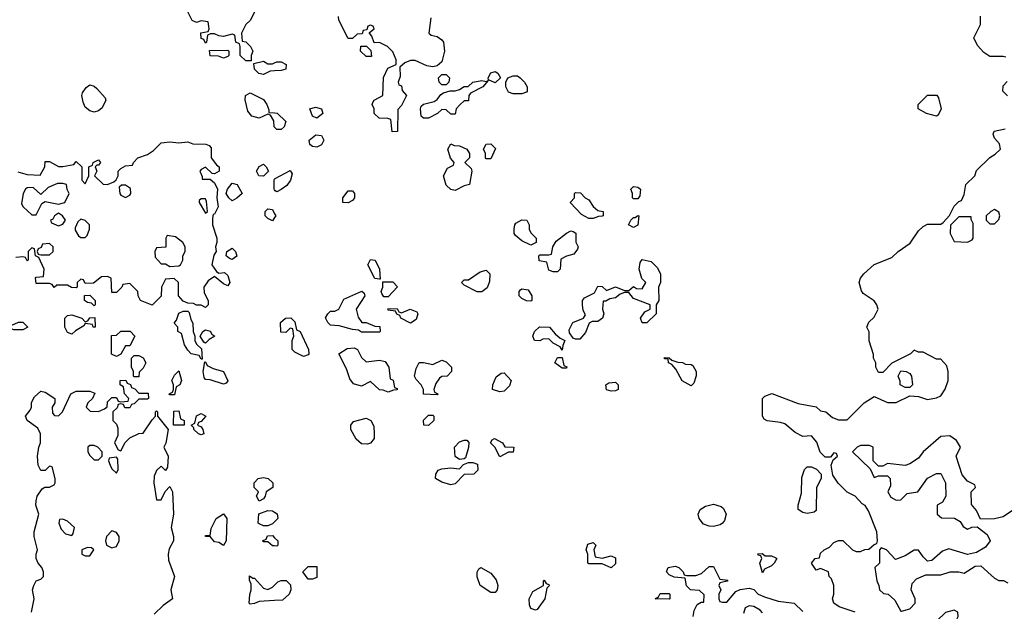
# Model space of a CAD drawing. Header units: inches. Extents: x 2380053 to 2584298, y 380219 to 546618.
# Tile 169 of 256: x 2468856 to 2473275, y 465493 to 468151. Entities that reach past the tile are written whole.
import ezdxf

# ---------------------------------------------------------------- set-up
doc = ezdxf.new("R2010")
doc.units = ezdxf.units.IN
doc.header["$MEASUREMENT"] = 0
doc.layers.add('C4466', color=7, linetype='Continuous')
doc.layers.add('C4476', color=7, linetype='Continuous')

msp = doc.modelspace()

# ---------------------------------------------------------------- linework, layer by layer
at = {"layer": 'C4466', "color": 2, "elevation": 54}
for points in [[(2469910, 468186), (2469891.1, 468148.9), (2469871.1, 468128.9), (2469852, 468090), (2469854, 468054), (2469870, 468052), (2469892, 468030), (2469902, 468010), (2469894, 467990), (2469894, 467966), (2469870, 467966), (2469846, 467990), (2469846, 468030), (2469842, 468042), (2469826, 468050), (2469822, 468082), (2469810, 468086), (2469770, 468075.3), (2469750, 468078), (2469730, 468088), (2469712.7, 468087.3), (2469698, 468082), (2469694, 468050), (2469690, 468046), (2469682, 468062), (2469670, 468066), (2469668.7, 468091.3), (2469702, 468098), (2469706, 468110), (2469702, 468142), (2469670, 468146), (2469650, 468138), (2469630, 468148), (2469607.3, 468192.7)], [(2470000, 467921), (2469979.6, 467920.4), (2469950, 467905.2), (2469929.1, 467909.1), (2469908.9, 467928.9), (2469906, 467954), (2469950, 467964.7), (2469970, 467952), (2469990, 467952), (2470000, 467957)], [(2470000, 467668), (2469998, 467670), (2469996.4, 467696.4), (2469982, 467722), (2469970, 467726), (2469930, 467708.7), (2469898, 467718), (2469880.4, 467740.4), (2469868.4, 467791.6), (2469868.9, 467811.1), (2469890, 467822), (2469950, 467792), (2469964.7, 467770), (2469974, 467746), (2469974, 467734), (2470000, 467731.8)], [(2468848, 467468), (2468890, 467454.8), (2468947.3, 467452.7), (2468968, 467490), (2468970, 467514), (2468990, 467514), (2469030, 467491.3), (2469050, 467490.8), (2469099, 467501), (2469110, 467514), (2469134, 467490), (2469134, 467430), (2469150, 467414), (2469166, 467450), (2469166, 467490), (2469182, 467498), (2469186, 467510), (2469210, 467522), (2469218, 467510), (2469210, 467498), (2469202, 467498), (2469194, 467490), (2469202, 467470), (2469192, 467450), (2469230, 467412), (2469250, 467411.3), (2469278, 467422), (2469288.4, 467431.6), (2469298, 467450), (2469298, 467470), (2469310, 467482), (2469330, 467494), (2469362, 467498), (2469366, 467510), (2469386, 467530), (2469430, 467546), (2469457, 467563), (2469490, 467597.3), (2469530, 467602.8), (2469570, 467598), (2469610, 467602), (2469632.7, 467592.7), (2469691.1, 467591.1), (2469705.4, 467585.4), (2469715.3, 467575.3), (2469714.8, 467530), (2469738.8, 467498.8), (2469751.3, 467490), (2469750.8, 467470), (2469730, 467459), (2469720.2, 467460.2), (2469690, 467488), (2469670, 467478), (2469664.7, 467470), (2469674, 467446), (2469674, 467434), (2469710, 467434), (2469730, 467418), (2469742.8, 467390), (2469741, 467350), (2469746.8, 467310), (2469730, 467278), (2469724.7, 467275.3), (2469721, 467259), (2469721, 467230), (2469741, 467170), (2469741, 467150), (2469734.8, 467130), (2469738, 467110), (2469726.8, 467093.2), (2469718.8, 467050), (2469739.6, 467019.6), (2469750, 467012), (2469774.8, 467014.8), (2469790, 467002), (2469798.8, 466970), (2469790, 466955.3), (2469770, 466964), (2469730, 466998), (2469701.4, 466978.6), (2469682, 466950), (2469683.6, 466923.6), (2469702, 466890), (2469702, 466870), (2469690, 466858), (2469670, 466868), (2469650, 466868), (2469636.4, 466876.4), (2469610, 466878), (2469590, 466886), (2469568.7, 466910), (2469568, 466970), (2469548.4, 466988.4), (2469510, 466986), (2469492, 466950), (2469490.9, 466909.1), (2469450, 466868), (2469398, 466890), (2469388, 466910), (2469386, 466930), (2469350, 466966), (2469318, 466962), (2469314, 466950), (2469290, 466926), (2469270, 466926), (2469266, 466990), (2469250, 466998), (2469223.6, 466996.4), (2469187.3, 466967.3), (2469150, 466966), (2469142, 466982), (2469130, 466986), (2469114, 466970), (2469114, 466950), (2469110, 466946), (2469088.4, 466948.4), (2469070, 466958), (2469022, 466958), (2469010, 466948), (2469002, 466962), (2468990, 466966), (2468930, 466966), (2468926, 466990), (2468930, 466994), (2468962, 466998), (2468966, 467030), (2468942, 467082), (2468926, 467090), (2468922, 467122), (2468910, 467126), (2468894, 467110), (2468894, 467070), (2468890, 467068), (2468882, 467082), (2468870, 467086), (2468838, 467082)], [(2470000, 467386), (2469998, 467390), (2469998, 467430), (2470000, 467434)], [(2470000, 467263), (2469990, 467248), (2469970, 467258), (2469958, 467270), (2469958, 467290), (2469970, 467302), (2469990, 467298), (2470000, 467278.9)], [(2468909.1, 465489.1), (2468921.2, 465550), (2468914, 465590), (2468919, 465610), (2468929.3, 465630.7), (2468950, 465638), (2468962, 465650), (2468962, 465670), (2468955.3, 465690), (2468938, 465710), (2468929, 465730), (2468929, 465750), (2468935.3, 465770), (2468921.2, 465830), (2468921.2, 465850), (2468942, 465930), (2468928.7, 465970), (2468929, 465990), (2468934, 466010), (2468956.4, 466043.6), (2468968.4, 466051.6), (2468990, 466051.3), (2469010, 466062), (2469015.3, 466070), (2469015.3, 466090), (2469002, 466142), (2468990, 466146), (2468970, 466126), (2468950, 466126), (2468938, 466150), (2468935.3, 466190), (2468941.2, 466230), (2468949.2, 466250), (2468949.2, 466290), (2468936.5, 466316.5), (2468888.7, 466350), (2468882, 466370), (2468903.1, 466396.9), (2468908.7, 466410), (2468909.2, 466430.8), (2468922.7, 466457.3), (2468950, 466482), (2468970, 466478), (2469014, 466450), (2469014, 466430), (2469002, 466410), (2469003.6, 466383.6), (2469012.7, 466372.7), (2469030, 466372), (2469048, 466390), (2469086, 466470), (2469110, 466482), (2469170, 466482), (2469192.7, 466472.7), (2469182, 466450), (2469162, 466430), (2469154, 466410), (2469172.7, 466392.7), (2469210, 466391.3), (2469236.4, 466403.6), (2469248, 466412), (2469250, 466434), (2469270, 466454), (2469290, 466454), (2469298, 466438), (2469310, 466434), (2469342, 466438), (2469346, 466450), (2469326, 466470), (2469322, 466502), (2469306, 466510), (2469306, 466530), (2469332, 466532), (2469338, 466518), (2469352.7, 466512.7), (2469358, 466498), (2469372.7, 466492.7), (2469390, 466474), (2469432.7, 466472.7), (2469434, 466450), (2469430, 466446), (2469390, 466446), (2469370, 466426), (2469358, 466422), (2469350, 466408), (2469328, 466408), (2469322, 466422), (2469310, 466426), (2469298, 466422), (2469292.7, 466407.3), (2469274, 466390), (2469274, 466350), (2469290, 466334), (2469296, 466316), (2469296.9, 466283.1), (2469282, 466250), (2469298, 466218), (2469310, 466214), (2469328.7, 466251.3), (2469350, 466272), (2469390, 466292), (2469410, 466294), (2469450, 466354), (2469466, 466370), (2469466, 466390), (2469470, 466394), (2469474, 466390), (2469474, 466370), (2469522, 466310), (2469511.3, 466248.7), (2469502, 466230), (2469522, 466190), (2469519.6, 466140.4), (2469510, 466126), (2469490, 466146), (2469470, 466126), (2469459.6, 466100.4), (2469458, 466070), (2469470, 465994), (2469490, 465994), (2469508.4, 466031.6), (2469530, 466054), (2469542, 466030), (2469546, 465930), (2469536, 465870), (2469546, 465830), (2469546, 465810), (2469526, 465774), (2469522, 465750), (2469523.6, 465723.6), (2469550.7, 465650), (2469534.8, 465590), (2469541, 465550), (2469499.8, 465520.2), (2469459.8, 465480.2)], [(2470000, 465896), (2469990, 465886), (2469970, 465878), (2469950, 465878), (2469930, 465886), (2469926, 465890), (2469928.7, 465931.3), (2469970, 465946), (2469990, 465944.7), (2470000, 465938.1)], [(2470000, 465787), (2469990, 465788), (2469970, 465806), (2469950, 465806), (2469946, 465810), (2469962, 465818), (2469967.3, 465832.7), (2469990, 465834), (2470000, 465824)], [(2470000, 465542), (2469930, 465538), (2469910, 465528), (2469890, 465526), (2469886, 465530), (2469888.4, 465568.4), (2469895.3, 465590), (2469895.3, 465615.3), (2469887.3, 465632.7), (2469887.3, 465652.7), (2469902, 465642), (2469910, 465642), (2469950, 465598), (2469970, 465591.3), (2469990, 465602), (2470000, 465611.5)]]:
    msp.add_lwpolyline(points, dxfattribs=at)
for points in [[(2469770, 467978), (2469747.3, 467987.3), (2469710, 467988.7), (2469708, 468012), (2469790, 468014), (2469794, 468010), (2469794, 467990), (2469790, 467986)], [(2469190, 467735.3), (2469170, 467742), (2469150, 467758), (2469140.2, 467780.2), (2469134, 467810), (2469138, 467822), (2469153.6, 467846.4), (2469170, 467858), (2469190, 467852), (2469202, 467842), (2469239.6, 467799.6), (2469242, 467790), (2469225.4, 467754.6), (2469210, 467742)], [(2469950, 467448), (2469929.1, 467449.1), (2469918, 467470), (2469930, 467492), (2469950, 467502), (2469962, 467490), (2469972, 467470)], [(2469050, 467415.3), (2469025.4, 467414.6), (2468983.6, 467396.4), (2468950, 467366), (2468916.4, 467396.4), (2468890, 467395.3), (2468882, 467390), (2468872, 467370), (2468863.6, 467323.6), (2468872, 467310), (2468910, 467274), (2468930, 467274), (2468955.3, 467324.7), (2468970, 467334), (2469030, 467322), (2469058, 467330), (2469078, 467370), (2469068.4, 467388.4), (2469066, 467410)], [(2469330, 467408), (2469312.7, 467407.3), (2469302, 467398), (2469304.7, 467370), (2469310, 467362), (2469330, 467352), (2469350, 467362), (2469355.3, 467370), (2469353.2, 467393.2)], [(2469810, 467337.2), (2469794, 467350), (2469782, 467370), (2469788.7, 467390), (2469810, 467416), (2469831.3, 467410), (2469854, 467370), (2469830, 467349)], [(2469690, 467346), (2469670, 467346), (2469662, 467338), (2469662, 467330), (2469690, 467282), (2469698, 467290), (2469694.6, 467334.6)], [(2469030, 467282), (2469012, 467270), (2469004.7, 467255.3), (2468994, 467250), (2468998, 467238), (2469030, 467224.7), (2469050, 467232), (2469062, 467250), (2469048, 467270)], [(2469130, 467255.3), (2469116.9, 467243.1), (2469104.7, 467215.3), (2469105.4, 467205.4), (2469119.6, 467179.6), (2469130, 467172), (2469150, 467172), (2469159, 467181), (2469168.7, 467210), (2469168.7, 467230), (2469150, 467248.7)], [(2469518, 467182), (2469512, 467170), (2469511.6, 467128.4), (2469470, 467126), (2469462, 467110), (2469463.6, 467083.6), (2469490, 467054), (2469510, 467054), (2469530, 467042), (2469570, 467044.7), (2469578, 467050), (2469588, 467070), (2469588, 467090), (2469598, 467110), (2469598, 467130), (2469588, 467150), (2469555.5, 467175.5)], [(2468990, 467146), (2468958, 467142), (2468952.7, 467127.3), (2468938, 467122), (2468934, 467110), (2468938, 467098), (2468950, 467094), (2468990, 467094), (2469006, 467110), (2469006, 467130)], [(2469810, 467074), (2469798, 467078), (2469782, 467090), (2469786, 467110), (2469810, 467124.7), (2469824.7, 467110), (2469830, 467088)], [(2469190, 466866), (2469178, 466878), (2469160.4, 466880.4), (2469146, 466890), (2469147.3, 466912.7), (2469170, 466914), (2469194, 466890), (2469194, 466870)], [(2469150, 466794), (2469162, 466798), (2469170, 466812), (2469192.7, 466812.7), (2469194, 466770), (2469186, 466770), (2469182, 466782), (2469150, 466786), (2469143.6, 466776.4), (2469106, 466754), (2469090, 466738), (2469070, 466746), (2469058, 466770), (2469058, 466810), (2469070, 466822), (2469090, 466824.7), (2469134, 466810)], [(2469670, 466626), (2469662, 466642), (2469626, 466650), (2469610, 466666), (2469595.3, 466690), (2469582, 466742), (2469566, 466750), (2469566, 466770), (2469548.4, 466788.4), (2469559, 466801), (2469570, 466832), (2469590, 466842), (2469610, 466842), (2469616, 466836), (2469623.6, 466803.6), (2469632.7, 466787.3), (2469634, 466750), (2469642, 466730), (2469642, 466710), (2469650, 466694), (2469672, 466672), (2469674, 466626)], [(2468830, 466758), (2468810, 466766), (2468798, 466762), (2468790, 466746), (2468750, 466746), (2468746, 466750), (2468750, 466754), (2468782, 466758), (2468788.4, 466771.6), (2468807.3, 466772.7), (2468850, 466792), (2468870, 466792), (2468892, 466770), (2468870, 466758)], [(2469290, 466638), (2469268.4, 466648.4), (2469268.4, 466731.6), (2469290, 466734), (2469310, 466752), (2469351.6, 466751.6), (2469372, 466730), (2469350, 466686), (2469330, 466686), (2469310, 466648)], [(2469690, 466698), (2469682, 466702), (2469666, 466730), (2469678, 466750), (2469690, 466758), (2469710, 466751.3), (2469718, 466738), (2469732, 466730), (2469705.4, 466714.6)], [(2469370, 466546), (2469366, 466550), (2469366, 466570), (2469358, 466590), (2469358, 466630), (2469370, 466642), (2469390, 466642), (2469410, 466632), (2469422, 466610), (2469410, 466586), (2469392.7, 466567.3), (2469390, 466546)], [(2469770, 466513.2), (2469710, 466533.2), (2469690, 466535.3), (2469683.2, 466543.2), (2469679, 466570), (2469686, 466614), (2469690, 466614), (2469696.9, 466596.9), (2469723.4, 466583.4), (2469770.5, 466570.5), (2469790, 466528), (2469782, 466518)], [(2469530, 466466), (2469526, 466470), (2469542, 466478), (2469546, 466490), (2469546, 466510), (2469538, 466530), (2469550, 466554), (2469570, 466574), (2469582, 466530), (2469574, 466510), (2469558, 466502), (2469550, 466466)], [(2469590, 466329), (2469546, 466330), (2469547.3, 466392.7), (2469570, 466394), (2469578, 466358), (2469594, 466350), (2469594, 466330)], [(2469670, 466286), (2469658, 466290), (2469638, 466310), (2469638, 466318), (2469626, 466330), (2469642, 466338), (2469648.9, 466371.1), (2469670, 466382), (2469690.8, 466370), (2469670, 466346), (2469658, 466342), (2469654, 466330), (2469670, 466322), (2469678, 466310), (2469682, 466290)], [(2469190, 466238), (2469170, 466238), (2469162, 466230), (2469162, 466210), (2469170, 466194), (2469190, 466174), (2469210, 466174), (2469226, 466190), (2469226, 466210), (2469206, 466230)], [(2469290, 466186), (2469258, 466182), (2469254, 466170), (2469262, 466150), (2469270, 466134), (2469290, 466114), (2469298, 466130), (2469296.4, 466176.4)], [(2469930, 465988), (2469918, 466010), (2469928, 466030), (2469908, 466050), (2469908, 466070), (2469926, 466090), (2469950, 466094.8), (2469970.7, 466090.7), (2469992, 466070), (2469992, 466050), (2469962, 466030), (2469958, 466010), (2469950, 465998)], [(2469770, 465788.7), (2469750, 465802), (2469730, 465805.2), (2469710, 465828.7), (2469689, 465830), (2469690, 465834), (2469710, 465834), (2469715.3, 465864.7), (2469738, 465910), (2469770, 465931.3), (2469786, 465910), (2469782.8, 465810)], [(2469050, 465908), (2469034, 465906), (2469032, 465890), (2469042, 465862), (2469062, 465842), (2469090, 465834), (2469096.4, 465843.6), (2469102, 465870), (2469070, 465898)], [(2469270, 465855.3), (2469246, 465830), (2469241, 465810), (2469246, 465790), (2469270, 465778), (2469290, 465784.7), (2469302, 465810), (2469302, 465830), (2469290, 465848)], [(2469159.6, 465780.4), (2469134, 465770), (2469134, 465750), (2469150, 465742), (2469170, 465742), (2469188, 465770), (2469178, 465778)]]:
    msp.add_lwpolyline(points, close=True, dxfattribs=at)
at = {"layer": 'C4476', "color": 2, "elevation": 54}
for points in [[(2470701, 468159), (2470692, 468090), (2470702, 468082), (2470730, 468076), (2470750, 468061), (2470757.3, 468050), (2470763, 468010), (2470750, 467962), (2470730, 467944), (2470710, 467939), (2470683.1, 467943.1), (2470630, 467968), (2470610, 467968), (2470583.6, 467956.4), (2470562, 467938), (2470563.6, 467896.4), (2470554, 467870), (2470558, 467858), (2470570, 467854), (2470572.7, 467832.7), (2470592, 467810), (2470570, 467766), (2470552.7, 467747.3), (2470551.1, 467648.9), (2470527.3, 467647.3), (2470522, 467702), (2470507.3, 467707.3), (2470468.4, 467708.4), (2470446, 467730), (2470446, 467750), (2470438, 467770), (2470440.4, 467779.6), (2470446, 467790), (2470486, 467810), (2470488.4, 467891.6), (2470507.3, 467932.7), (2470546, 467950), (2470546, 467970), (2470530, 468006), (2470506, 468030), (2470470, 468048), (2470447.3, 468047.3), (2470436.4, 468076.4), (2470426, 468090), (2470426, 468094), (2470446, 468110), (2470442, 468122), (2470430, 468126), (2470418, 468122), (2470414, 468106), (2470398, 468102), (2470392.7, 468087.3), (2470370, 468086), (2470350, 468066), (2470330, 468066), (2470288.4, 468148.4), (2470286, 468166)], [(2473282, 467982), (2473270, 467986), (2473210, 467986), (2473183.1, 468003.1), (2473154.6, 468034.6), (2473138, 468070), (2473168, 468130), (2473167.3, 468167.3)], [(2470000, 467957), (2470010, 467962), (2470030, 467962), (2470052, 467950), (2470050, 467928), (2470030, 467922), (2470000, 467921)], [(2473288.9, 467808.9), (2473268, 467830), (2473270, 467854), (2473287.3, 467872.7)], [(2470000, 467731.8), (2470010.9, 467730.9), (2470050, 467694), (2470042, 467670), (2470030, 467658), (2470010, 467658), (2470000, 467668)], [(2472606, 465490), (2472533.6, 465513.6), (2472509.3, 465529.3), (2472504, 465550), (2472509.2, 465570), (2472509, 465610), (2472499, 465639), (2472488, 465650), (2472486, 465670), (2472450, 465686), (2472430, 465678), (2472409.3, 465710), (2472426, 465730), (2472446, 465734), (2472450, 465754), (2472466, 465770), (2472490, 465782), (2472510, 465802), (2472530, 465812), (2472550, 465812), (2472594, 465770), (2472610, 465762), (2472630, 465762), (2472648.4, 465771.6), (2472667.3, 465772.7), (2472690, 465794), (2472702, 465798), (2472706, 465810), (2472702, 465850), (2472664.7, 465944.7), (2472650, 465968), (2472636.4, 465976.4), (2472606, 466010), (2472569.3, 466029.3), (2472529.3, 466069.3), (2472504.7, 466104.7), (2472498, 466150), (2472506, 466174), (2472526, 466190), (2472522, 466202), (2472510, 466206), (2472494, 466186), (2472470, 466186), (2472448.4, 466208.4), (2472432.9, 466252.9), (2472410, 466282), (2472370, 466279), (2472336.5, 466296.5), (2472290, 466335.3), (2472270, 466342), (2472210, 466348.7), (2472196.4, 466356.4), (2472189.3, 466370.7), (2472189, 466450), (2472200.2, 466459.8), (2472231.1, 466471.1), (2472350, 466426.8), (2472430, 466412), (2472450, 466394), (2472474, 466390), (2472503.6, 466363.6), (2472530, 466354), (2472570, 466354), (2472646, 466430), (2472690, 466458), (2472750, 466432), (2472790, 466432), (2472850, 466462), (2472890, 466458), (2472930, 466444.7), (2472970, 466452), (2472990, 466462), (2473008.9, 466491.1), (2473022, 466530), (2473022, 466570), (2473016.4, 466596.4), (2472990, 466626), (2472970, 466626), (2472910, 466658), (2472890, 466658), (2472870, 466666), (2472854, 466650), (2472770, 466608), (2472730, 466566), (2472710, 466566), (2472698, 466590), (2472698, 466610), (2472688, 466630), (2472687.3, 466647.3), (2472668.9, 466708.9), (2472668.4, 466748.4), (2472658, 466770), (2472667.3, 466792.7), (2472690, 466814), (2472708, 466850), (2472702, 466870), (2472690, 466888), (2472641.2, 466921.2), (2472633.6, 466933.6), (2472624, 466970), (2472628.7, 466990), (2472644, 467010), (2472690, 467051.3), (2472770, 467082), (2472798, 467110), (2472852.9, 467147.1), (2472890, 467202), (2472910, 467222), (2472930, 467232), (2472990, 467232), (2473000.4, 467239.6), (2473028.9, 467271.1), (2473050, 467314), (2473070, 467334), (2473082, 467338), (2473094, 467366), (2473102, 467410), (2473142, 467450), (2473150, 467474), (2473210, 467532), (2473233.6, 467546.4), (2473258, 467570), (2473253.6, 467593.6), (2473230, 467618), (2473224, 467636), (2473229.1, 467650.9), (2473279, 467661)], [(2470000, 467434), (2470002, 467438), (2470070, 467474), (2470078, 467458), (2470071.3, 467430), (2470054.4, 467405.6), (2470030, 467388), (2470010, 467378), (2470002, 467382), (2470000, 467386)], [(2470000, 467278.9), (2470004.7, 467270), (2470000, 467263)], [(2473330, 465958), (2473270, 465918), (2473230, 465908.7), (2473167.3, 465907.3), (2473150, 465946), (2473127.3, 465972.7), (2473126, 466030), (2473146, 466050), (2473142, 466062), (2473110, 466078), (2473086, 466106), (2473058, 466190), (2473078, 466230), (2473060.4, 466260.4), (2473030, 466282), (2472990, 466278), (2472910.9, 466209.1), (2472890, 466182), (2472850, 466155.3), (2472830, 466148.7), (2472750, 466158), (2472730, 466146), (2472710, 466146), (2472686, 466170), (2472686, 466230), (2472670, 466238), (2472630, 466238), (2472614, 466230), (2472594, 466210), (2472672.7, 466132.7), (2472690, 466094), (2472710, 466102), (2472750, 466102), (2472762, 466090), (2472763.6, 466056.4), (2472752, 466030), (2472765.4, 466005.4), (2472790, 465992), (2472810, 465994), (2472838, 466022), (2472886, 466030), (2472930, 466091.3), (2472970, 466112), (2472990, 466112), (2473011.1, 466071.1), (2473012, 466010), (2472996.9, 465983.1), (2472974, 465970), (2472974, 465930), (2472992.7, 465912.7), (2473051.6, 465911.6), (2473076.9, 465896.9), (2473090, 465874), (2473110, 465862), (2473128.4, 465871.6), (2473152.7, 465872.7), (2473198, 465838), (2473210.7, 465810.7), (2473190, 465782), (2473150, 465758), (2473110, 465748), (2473025.4, 465774.6), (2472996.9, 465763.1), (2472950, 465722), (2472930, 465718), (2472910, 465738), (2472890, 465768), (2472870, 465768), (2472830, 465742), (2472786, 465726), (2472746, 465770), (2472722, 465778), (2472714, 465770), (2472714, 465710), (2472694, 465690), (2472702, 465630), (2472712, 465610), (2472714, 465590), (2472732.7, 465572.7), (2472754, 465570), (2472783.6, 465543.6), (2472810, 465494), (2472814, 465494), (2472850, 465504.7), (2472875.3, 465530), (2472874, 465550), (2472857.2, 465590), (2472861.2, 465618.8), (2472880.2, 465639.8), (2472923.1, 465656.9), (2472990, 465658), (2473031.1, 465671.1), (2473071.3, 465671.3), (2473094.6, 465665.4), (2473144, 465696), (2473170, 465698), (2473230, 465642), (2473250, 465632), (2473271.6, 465631.6), (2473290, 465622)], [(2470000, 465938.1), (2470010.9, 465930.9), (2470014, 465910), (2470000, 465896)], [(2470000, 465824), (2470014, 465810), (2470014, 465790), (2470010, 465786), (2470000, 465787)], [(2471878, 465470), (2471883.1, 465496.9), (2471896.4, 465523.6), (2471914, 465534), (2471926, 465534), (2471927.3, 465567.3), (2471907.3, 465587.3), (2471866, 465590), (2471848.4, 465608.4), (2471842, 465642), (2471792.7, 465647.3), (2471770, 465658), (2471758, 465670), (2471766, 465690), (2471796.9, 465696.9), (2471814, 465690), (2471834, 465670), (2471838, 465658), (2471850, 465654), (2471890, 465654), (2471916.4, 465663.6), (2471950, 465694), (2471970, 465694), (2471998, 465638), (2472034, 465634), (2472031.6, 465628.4), (2471998, 465622), (2471994, 465610), (2472002, 465590), (2471994, 465570), (2471994, 465550), (2471998, 465538), (2472010, 465534), (2472030, 465534), (2472070, 465582), (2472088.7, 465591.3), (2472130, 465598), (2472150, 465591.3), (2472170.7, 465570.7), (2472198, 465558), (2472259.6, 465539.6), (2472332, 465530), (2472370, 465492)], [(2470000, 465611.5), (2470014.6, 465625.4), (2470030, 465631.3), (2470052, 465632), (2470071.6, 465611.6), (2470072, 465590), (2470064.7, 465570), (2470036, 465544), (2470000, 465542)], [(2472190, 465486), (2472179, 465499), (2472150, 465515.3), (2472130, 465518), (2472111.6, 465508.4), (2472103.6, 465483.6)]]:
    msp.add_lwpolyline(points, dxfattribs=at)
for points in [[(2470410, 467986), (2470386, 468010), (2470387.3, 468032.7), (2470412, 468032), (2470432, 468012), (2470434, 467986), (2470430, 467986)], [(2470990, 467868), (2470960.4, 467880.4), (2470958, 467890), (2470970, 467912), (2470990, 467918), (2471002, 467910), (2471014, 467890)], [(2470790, 467726), (2470770, 467746), (2470750, 467748), (2470731, 467729), (2470690, 467708.7), (2470668.7, 467708.7), (2470658, 467718), (2470655.3, 467750), (2470658, 467762), (2470668.4, 467771.6), (2470716.4, 467783.6), (2470730, 467792), (2470745.2, 467814.8), (2470758, 467822), (2470788, 467832), (2470810, 467832), (2470830, 467838), (2470850, 467851), (2470868.7, 467851.3), (2470890, 467871), (2470930, 467878), (2470950, 467874), (2470958, 467878), (2470934, 467850), (2470879.6, 467820.4), (2470872, 467810), (2470870, 467786), (2470850, 467786), (2470831.6, 467768.4), (2470814, 467750), (2470810, 467726)], [(2470750, 467858), (2470738, 467870), (2470735.3, 467890), (2470750, 467904.7), (2470770, 467904.7), (2470784.7, 467890), (2470782, 467870), (2470770, 467858)], [(2471070, 467818), (2471050, 467826), (2471038, 467850), (2471038, 467870), (2471046, 467890), (2471070, 467898), (2471090, 467898), (2471102, 467890), (2471122, 467870), (2471134, 467850), (2471134, 467830), (2471130, 467826), (2471110, 467818)], [(2472970, 467718), (2472926, 467730), (2472888, 467750), (2472888, 467770), (2472930, 467812), (2472971.6, 467811.6), (2472979.6, 467799.6), (2472992, 467750), (2472978, 467722)], [(2470190, 467709), (2470170, 467718), (2470158, 467750), (2470182.7, 467757.3), (2470211, 467750), (2470216, 467730)], [(2470190, 467579), (2470170, 467582), (2470158, 467590), (2470155.3, 467610), (2470185.6, 467634.4), (2470210, 467631.3), (2470221, 467610), (2470210, 467589)], [(2470810, 467384), (2470790, 467388), (2470770, 467408), (2470758, 467450), (2470776.4, 467483.6), (2470802, 467498), (2470806, 467510), (2470788.7, 467528.7), (2470778, 467570), (2470790, 467594), (2470805.4, 467585.4), (2470830, 467584.7), (2470862, 467570), (2470874, 467550), (2470874, 467530), (2470854, 467510), (2470882, 467482), (2470884.7, 467470), (2470874, 467410), (2470850, 467404)], [(2470950, 467526), (2470946, 467530), (2470946, 467550), (2470938, 467570), (2470950, 467592), (2470970, 467594), (2470991.6, 467571.6), (2470970, 467526)], [(2471610, 467346), (2471606, 467350), (2471606, 467370), (2471598, 467390), (2471610, 467402), (2471630, 467398), (2471642, 467390), (2471639.6, 467360.4), (2471630, 467346)], [(2470330, 467328.7), (2470306, 467330), (2470306, 467350), (2470330, 467382), (2470350, 467382), (2470358, 467370), (2470358, 467350), (2470350, 467338)], [(2471410, 467258), (2471376.4, 467276.4), (2471328.4, 467328.4), (2471328.4, 467331.6), (2471346, 467350), (2471346, 467370), (2471350, 467374), (2471372.7, 467372.7), (2471394, 467350), (2471410, 467342), (2471430, 467312), (2471450, 467294), (2471474, 467290), (2471474, 467270), (2471470, 467268), (2471452.7, 467267.3), (2471430, 467258)], [(2473230, 467298), (2473214, 467290), (2473194, 467270), (2473194, 467250), (2473210, 467234), (2473230, 467234), (2473250, 467254), (2473255.3, 467270), (2473250, 467286)], [(2471150, 467138), (2471110, 467158), (2471081.2, 467181.2), (2471075.3, 467190), (2471075.3, 467210), (2471078, 467230), (2471083.1, 467236.9), (2471110, 467252), (2471131.1, 467251.1), (2471142, 467230), (2471142, 467210), (2471150, 467194), (2471174, 467170), (2471174, 467150), (2471170, 467148)], [(2471610, 467218), (2471588, 467230), (2471598, 467250), (2471610, 467262), (2471618, 467262), (2471630, 467272), (2471634, 467270), (2471630, 467228)], [(2473126, 467266), (2473070, 467266), (2473032.7, 467227.3), (2473032, 467190), (2473050, 467154), (2473110, 467152), (2473130, 467162), (2473135.3, 467170), (2473135.3, 467235.3), (2473126, 467254)], [(2471250, 467018), (2471230, 467026), (2471222, 467062), (2471187.3, 467067.3), (2471186, 467090), (2471190, 467094), (2471230, 467094), (2471242, 467098), (2471248, 467130), (2471264, 467156), (2471310, 467192), (2471330, 467202), (2471339.6, 467199.6), (2471351.3, 467191.3), (2471351.6, 467151.6), (2471362, 467130), (2471359.6, 467120.4), (2471342, 467098), (2471310, 467088.7), (2471284.7, 467075.3), (2471282, 467030), (2471270, 467018)], [(2470470, 466986), (2470448.9, 466988.9), (2470418, 467050), (2470430, 467074), (2470450.7, 467070.7), (2470470.7, 467030.7), (2470474, 466986)], [(2471649, 466789), (2471642, 466810), (2471662, 466838), (2471686, 466850), (2471686, 466870), (2471610, 466898), (2471590, 466926), (2471570, 466926), (2471550, 466918), (2471530, 466902), (2471503.6, 466896.4), (2471486, 466886), (2471474, 466886), (2471472, 466850), (2471478, 466830), (2471472, 466810), (2471450, 466795.3), (2471424.7, 466795.3), (2471411.6, 466788.4), (2471394.4, 466745.6), (2471370, 466715.3), (2471350, 466715.3), (2471340.2, 466720.2), (2471324, 466744), (2471322, 466758), (2471338, 466790), (2471386, 466810), (2471395.3, 466824.7), (2471385.2, 466845.2), (2471382, 466870), (2471382, 466890), (2471390, 466902), (2471435.3, 466924.7), (2471450, 466954), (2471470, 466952), (2471490, 466934), (2471530, 466951.3), (2471570, 466934), (2471590, 466934), (2471610, 466952), (2471623.6, 466943.6), (2471650, 466942), (2471666, 466970), (2471648.4, 466988.4), (2471635.3, 467030), (2471640.4, 467059.6), (2471650, 467074), (2471690, 467064.7), (2471717.3, 467037.3), (2471731.3, 467010), (2471731.3, 466970), (2471722, 466950), (2471724.7, 466890), (2471712, 466870), (2471712, 466830), (2471670.5, 466789.5)], [(2470930, 466928), (2470908.4, 466928.4), (2470850, 466958), (2470838, 466970), (2470850, 466982), (2470870, 466982), (2470922, 467018), (2470950, 467026), (2470966, 467010), (2470964.5, 466975.5), (2470953.7, 466946.3)], [(2470490, 466906), (2470480.4, 466920.4), (2470478, 466930), (2470486, 466950), (2470486, 466974), (2470530, 466974), (2470551.6, 466951.6), (2470510, 466906)], [(2471150, 466886), (2471130, 466888), (2471110, 466898), (2471098, 466910), (2471098, 466930), (2471103.1, 466936.9), (2471110, 466942), (2471138, 466938), (2471154, 466910), (2471154, 466890)], [(2470390, 466748), (2470376.4, 466756.4), (2470350, 466759), (2470290, 466775.3), (2470250, 466778), (2470238, 466790), (2470228.9, 466811.1), (2470238, 466830), (2470250, 466842), (2470270, 466842), (2470288.7, 466851.3), (2470310, 466896), (2470391.1, 466931.1), (2470402, 466922), (2470404.7, 466910), (2470366, 466850), (2470374.8, 466814.8), (2470391.3, 466791.3), (2470410.9, 466790.9), (2470450, 466774), (2470472.7, 466772.7), (2470474, 466750), (2470470, 466748)], [(2470570, 466834), (2470608.7, 466851.3), (2470638, 466838), (2470642, 466830), (2470635.3, 466804.7), (2470610, 466788), (2470566, 466810), (2470562, 466822), (2470548, 466828), (2470542, 466842), (2470510, 466846), (2470508.4, 466851.6), (2470550, 466854), (2470558, 466838)], [(2470130, 466638), (2470090, 466658), (2470078, 466670), (2470078, 466710), (2470086, 466730), (2470082, 466762), (2470070, 466766), (2470050, 466746), (2470027.3, 466747.3), (2470026, 466790), (2470049.1, 466810.9), (2470072, 466812), (2470090, 466794), (2470098, 466758), (2470114, 466750), (2470152, 466670), (2470154, 466650), (2470150, 466646)], [(2471290, 466666), (2471282, 466682), (2471250, 466698), (2471230, 466718), (2471203.6, 466716.4), (2471190, 466708), (2471166, 466710), (2471158, 466730), (2471166, 466750), (2471188, 466772), (2471234, 466770), (2471259.6, 466739.6), (2471281, 466721), (2471302, 466710), (2471292.7, 466687.3)], [(2470410, 466614), (2470470, 466621), (2470495.3, 466615.3), (2470512, 466590), (2470518, 466538), (2470531.6, 466531.6), (2470538, 466498), (2470550, 466494), (2470550, 466488), (2470532.7, 466487.3), (2470510, 466478), (2470487.3, 466487.3), (2470470, 466488), (2470430, 466526), (2470390, 466504), (2470354.6, 466514.6), (2470338, 466538), (2470323.1, 466583.1), (2470288, 466650), (2470325.6, 466674.4), (2470356.9, 466676.9), (2470372, 466670), (2470390, 466634)], [(2471290, 466586), (2471258, 466610), (2471270, 466634), (2471290, 466634), (2471298, 466598), (2471312, 466592), (2471310, 466586)], [(2471870, 466506), (2471829.3, 466529.3), (2471800.4, 466580.4), (2471782, 466602), (2471768, 466610), (2471766, 466626), (2471750, 466628), (2471750, 466634), (2471770, 466632), (2471782, 466622), (2471810, 466612), (2471831.1, 466611.1), (2471843.6, 466603.6), (2471870, 466602), (2471876.9, 466596.9), (2471891.1, 466571.1), (2471891.1, 466551.1), (2471882, 466518)], [(2470730, 466466), (2470668.4, 466468.4), (2470668, 466490), (2470658, 466510), (2470634.6, 466534.6), (2470628, 466550), (2470635.3, 466584.7), (2470648.7, 466611.3), (2470668.4, 466611.6), (2470710, 466602), (2470750, 466622), (2470770, 466614), (2470794, 466590), (2470794, 466570), (2470774, 466550), (2470750, 466548), (2470739.6, 466540.4), (2470723.6, 466516.4), (2470714, 466490), (2470718, 466478), (2470732, 466470)], [(2471010, 466479.3), (2470978, 466490), (2470979, 466510), (2470994, 466546), (2471016.4, 466563.6), (2471030, 466564.7), (2471061, 466530), (2471053.7, 466506.3), (2471030, 466482.7)], [(2472830, 466498), (2472808, 466510), (2472807.3, 466527.3), (2472798, 466550), (2472810, 466574), (2472834, 466570), (2472850, 466562), (2472858, 466550), (2472862, 466510), (2472850, 466498)], [(2471510, 466482), (2471490, 466488), (2471486, 466510), (2471500.4, 466519.6), (2471530, 466522), (2471542, 466510), (2471542, 466490), (2471530, 466484)], [(2470690, 466328), (2470668.9, 466328.9), (2470668.4, 466351.6), (2470690, 466374), (2470710, 466374), (2470714, 466370), (2470714, 466350)], [(2470416, 466244), (2470390, 466245.2), (2470366.3, 466266.3), (2470342, 466310), (2470342, 466330), (2470354, 466346), (2470410, 466361), (2470431.3, 466350), (2470444.5, 466324.5), (2470447.3, 466290), (2470446, 466270), (2470430, 466248)], [(2470830, 466175.3), (2470810, 466188.7), (2470806.6, 466230), (2470830, 466254.8), (2470850, 466262.8), (2470862, 466262), (2470871.1, 466251.1), (2470870.7, 466229.3), (2470856.9, 466183.1), (2470850, 466178)], [(2471010, 466188), (2470988, 466230), (2470969, 466250), (2470976.4, 466263.6), (2470986, 466270), (2471022, 466250), (2471032.7, 466232.7), (2471074, 466230), (2471071, 466209), (2471050, 466208)], [(2470790, 466062), (2470750, 466074), (2470722, 466090), (2470724, 466110), (2470733.2, 466126.8), (2470750, 466134), (2470790, 466138), (2470830, 466134), (2470847.3, 466152.7), (2470870, 466162), (2470890, 466162), (2470910, 466154), (2470912, 466128), (2470894, 466110), (2470850, 466108), (2470810, 466066)], [(2472390, 465933.2), (2472370, 465937.2), (2472349.3, 465950), (2472349.3, 465970), (2472364.7, 466024.7), (2472365.6, 466094.4), (2472378, 466130), (2472390, 466142), (2472410, 466142), (2472431.6, 466131.6), (2472452, 466110), (2472452, 466090), (2472431.3, 466050), (2472430, 465946), (2472422, 465938)], [(2471970, 465874), (2471950, 465875.6), (2471924.9, 465884.9), (2471905.2, 465910), (2471901.2, 465930), (2471909.5, 465950.5), (2471934.2, 465965.8), (2471970, 465974), (2472004, 465964), (2472014.8, 465954.8), (2472026.8, 465930), (2472019.1, 465900.9), (2472010, 465889), (2471998.8, 465881.2)], [(2471470, 465732), (2471510, 465742), (2471530, 465734), (2471530, 465706), (2471510, 465688), (2471470, 465706), (2471410, 465706), (2471406, 465710), (2471406, 465750), (2471398, 465770), (2471405.2, 465794.8), (2471430, 465802), (2471442, 465790), (2471432, 465770), (2471438, 465738)], [(2472202, 465742), (2472230, 465742), (2472250, 465734), (2472254, 465730), (2472242, 465710), (2472230, 465698), (2472198, 465682), (2472190, 465666), (2472178, 465710), (2472186, 465730), (2472182, 465742), (2472170, 465746), (2472168, 465752), (2472187.3, 465752.7)], [(2470150, 465638), (2470126, 465670), (2470150, 465694), (2470190, 465694), (2470190, 465646), (2470170, 465638)], [(2470970, 465578), (2470922, 465610), (2470908.9, 465648.9), (2470908.9, 465668.9), (2470916.4, 465683.6), (2470926, 465690), (2470970, 465664.7), (2470994.4, 465634.4), (2471001, 465610), (2470998, 465590), (2470990, 465578)], [(2471170, 465498), (2471150, 465506), (2471143.1, 465523.1), (2471142, 465550), (2471158, 465582), (2471206, 465610), (2471206, 465630), (2471210, 465634), (2471218, 465618), (2471230, 465614), (2471231.6, 465608.4), (2471222, 465598), (2471212, 465550), (2471178, 465502)], [(2471770, 465548), (2471708, 465550), (2471722, 465558), (2471730, 465574), (2471770, 465574), (2471774, 465570), (2471774, 465550)], [(2473050, 465498), (2473010, 465488), (2472972, 465450), (2472972.7, 465432.7), (2472983.6, 465423.6), (2473030, 465422), (2473048.4, 465431.6), (2473068, 465470), (2473066, 465490)]]:
    msp.add_lwpolyline(points, close=True, dxfattribs=at)

doc.saveas('drawing.dxf')
